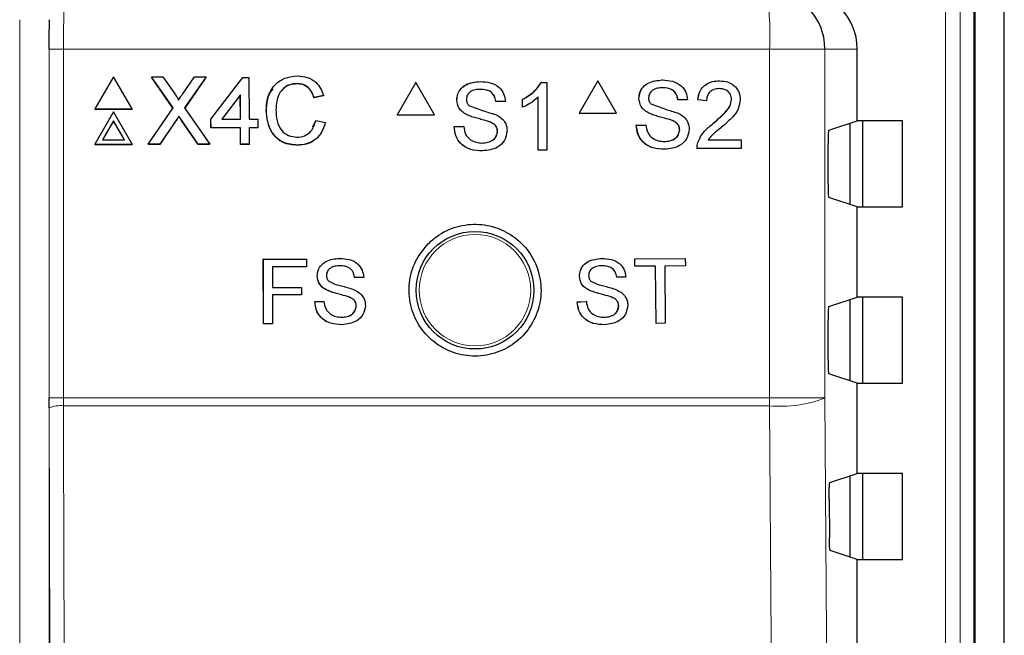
# Paper-space layout 'Blatt3' of a CAD drawing. Header units: millimetres. Extents: x 5 to 418, y 2 to 292.
# Tile 27 of 39: x 158 to 175, y 217 to 228. Entities that reach past the tile are written whole.
import ezdxf

# ---------------------------------------------------------------- set-up
doc = ezdxf.new("R2010")
doc.units = ezdxf.units.MM

psp = doc.layouts.new('Blatt3')

# ---------------------------------------------------------------- linework, layer by layer
at = {"color": 7, "linetype": 'Continuous', "lineweight": 25}
for p, q in [((174.8766, 130.8934), (174.8766, 237.9468)), ((174.3766, 121.6968), (174.3766, 229.1968)), ((174.3635, 121.6836), (174.3635, 229.1719)), ((172.3766, 225.9544), (172.3766, 227.1718)), ((159.7282, 226.7015), (159.4125, 226.1533)), ((160.0472, 226.1533), (159.7282, 226.7015)), ((160.3761, 226.7015), (160.3743, 226.6976)), ((160.7435, 226.172), (160.3761, 226.7015)), ((160.3761, 226.7015), (160.5713, 226.7015)), ((160.7412, 226.1686), (160.3862, 226.6802)), ((160.5713, 226.7015), (160.7727, 226.4113)), ((160.9073, 226.411), (161.1063, 226.7015)), ((161.3043, 226.7015), (160.9401, 226.1702)), ((161.1063, 226.7015), (161.3043, 226.7015)), ((161.3043, 226.7015), (161.3025, 226.6977)), ((161.3879, 225.9814), (161.9309, 226.6868)), ((161.9309, 226.6868), (162.0341, 226.6868)), ((162.0341, 226.6868), (162.0362, 225.9814)), ((161.2864, 226.6742), (160.9405, 226.1695)), ((162.8507, 226.584), (162.8488, 226.58)), ((164.8682, 226.6054), (164.551, 226.0554)), ((164.8682, 226.6054), (164.8659, 226.6054)), ((165.1854, 226.0554), (164.8682, 226.6054)), ((165.9667, 226.6202), (165.9644, 226.6202)), ((167.0047, 226.6054), (167.0024, 226.6054)), ((167.0047, 226.6054), (167.0995, 226.6054)), ((167.0995, 226.6054), (167.0972, 226.6054)), ((167.0995, 226.6054), (167.0995, 225.4554)), ((167.9656, 226.6319), (167.6485, 226.0819)), ((167.9656, 226.6319), (167.963, 226.6319)), ((168.2827, 226.0819), (167.9656, 226.6319)), ((169.0637, 226.6467), (169.0611, 226.6467)), ((170.0342, 226.6319), (170.0316, 226.6319)), ((161.8876, 226.3943), (161.5698, 225.9814)), ((161.8857, 226.3903), (161.571, 225.9814)), ((161.8876, 226.3943), (161.8857, 226.3903)), ((161.887, 225.9814), (161.8857, 226.3903)), ((161.8889, 225.9814), (161.8876, 226.3943)), ((163.3002, 226.379), (163.1382, 226.3444)), ((163.1401, 226.3484), (163.1382, 226.3444)), ((163.302, 226.383), (163.1401, 226.3484)), ((163.302, 226.383), (163.3002, 226.379)), ((166.9522, 225.4554), (166.9522, 226.3516)), ((165.5679, 226.3053), (165.5656, 226.3053)), ((166.2306, 226.2811), (166.2283, 226.2811)), ((166.3926, 226.2811), (166.2306, 226.2811)), ((166.6871, 226.3179), (166.6848, 226.3179)), ((166.6872, 226.182), (166.6848, 226.182)), ((166.6872, 226.182), (166.6871, 226.3179)), ((168.665, 226.3318), (168.6625, 226.3318)), ((169.3276, 226.3076), (169.325, 226.3076)), ((169.4895, 226.3076), (169.3276, 226.3076)), ((169.6662, 226.3076), (169.6636, 226.3076)), ((169.8134, 226.2928), (169.6662, 226.3076)), ((169.8134, 226.2928), (169.8108, 226.2928)), ((170.2404, 226.3131), (170.2377, 226.3131)), ((159.4125, 226.1533), (159.4106, 226.1493)), ((159.4106, 226.1493), (160.0453, 226.1493)), ((159.4125, 226.1533), (160.0472, 226.1533)), ((159.73, 226.1034), (159.4143, 225.5552)), ((160.0489, 225.5552), (159.73, 226.1034)), ((160.0472, 226.1533), (160.0453, 226.1493)), ((160.3206, 225.5552), (160.7435, 226.172)), ((160.8429, 226.0285), (160.841, 226.0245)), ((160.9401, 226.1702), (161.3666, 225.5552)), ((162.3304, 226.1369), (162.3285, 226.1329)), ((164.551, 226.0554), (164.5487, 226.0554)), ((164.551, 226.0554), (165.1854, 226.0554)), ((165.7375, 226.0567), (165.7352, 226.0567)), ((167.6485, 226.0819), (167.6459, 226.0819)), ((167.6485, 226.0819), (168.2827, 226.0819)), ((168.8346, 226.0832), (168.832, 226.0832)), ((159.7304, 225.9539), (159.5439, 225.63)), ((159.7286, 225.9499), (159.5443, 225.63)), ((159.7304, 225.9539), (159.7286, 225.9499)), ((159.9147, 225.63), (159.7286, 225.9499)), ((159.9189, 225.63), (159.7304, 225.9539)), ((160.7872, 225.9457), (160.5165, 225.5512)), ((160.789, 225.9497), (160.5183, 225.5552)), ((161.1693, 225.5512), (160.8884, 225.9563)), ((161.1712, 225.5552), (160.8903, 225.9603)), ((161.3879, 225.9814), (161.3861, 225.9774)), ((161.3865, 225.8304), (161.3861, 225.9774)), ((161.3884, 225.8344), (161.3879, 225.9814)), ((161.5698, 225.9814), (161.8889, 225.9814)), ((162.0362, 225.9814), (162.1835, 225.9814)), ((162.1835, 225.9814), (162.184, 225.8344)), ((163.1206, 225.8509), (163.1688, 225.9558)), ((163.1707, 225.9598), (163.1688, 225.9558)), ((163.1707, 225.9598), (163.3329, 225.9221)), ((165.5237, 225.8535), (165.5214, 225.8535)), ((165.5237, 225.8535), (165.6857, 225.8535)), ((165.6857, 225.8535), (165.6834, 225.8535)), ((166.1376, 225.9293), (166.1354, 225.9293)), ((168.6209, 225.88), (168.6183, 225.88)), ((168.6209, 225.88), (168.7828, 225.88)), ((169.2346, 225.9558), (169.2321, 225.9558)), ((169.9316, 225.912), (169.929, 225.912)), ((171.8916, 225.7928), (172.3766, 225.9544)), ((172.2516, 225.9128), (172.2516, 224.5309)), ((173.1481, 225.9544), (172.3766, 225.9544)), ((172.4699, 224.4893), (172.4699, 225.9544)), ((173.1481, 224.4893), (173.1481, 225.9544)), ((161.3884, 225.8344), (161.3865, 225.8304)), ((161.8874, 225.8304), (161.3865, 225.8304)), ((161.8893, 225.8344), (161.3884, 225.8344)), ((161.8893, 225.8344), (161.8874, 225.8304)), ((161.8883, 225.5512), (161.8874, 225.8304)), ((161.8901, 225.5552), (161.8893, 225.8344)), ((162.184, 225.8344), (162.0366, 225.8344)), ((162.0366, 225.8344), (162.0375, 225.5552)), ((162.1821, 225.8304), (162.0366, 225.8304)), ((162.184, 225.8344), (162.1821, 225.8304)), ((166.2601, 225.774), (166.2578, 225.774)), ((169.357, 225.8005), (169.3544, 225.8005)), ((159.4143, 225.5552), (159.4124, 225.5512)), ((159.4124, 225.5512), (160.0471, 225.5512)), ((159.4143, 225.5552), (160.0489, 225.5552)), ((159.5439, 225.63), (159.9189, 225.63)), ((160.0489, 225.5552), (160.0471, 225.5512)), ((160.3206, 225.5552), (160.3187, 225.5512)), ((160.5165, 225.5512), (160.3187, 225.5512)), ((160.5183, 225.5552), (160.3206, 225.5552)), ((160.5183, 225.5552), (160.5165, 225.5512)), ((161.1712, 225.5552), (161.1693, 225.5512)), ((161.3648, 225.5512), (161.1693, 225.5512)), ((161.3666, 225.5552), (161.1712, 225.5552)), ((161.3666, 225.5552), (161.3648, 225.5512)), ((161.8901, 225.5552), (161.8883, 225.5512)), ((162.0356, 225.5512), (161.8883, 225.5512)), ((162.0375, 225.5552), (161.8901, 225.5552)), ((162.0375, 225.5552), (162.0356, 225.5512)), ((162.8649, 225.5405), (162.863, 225.5365)), ((169.6669, 225.5842), (169.6643, 225.5842)), ((169.8405, 225.6294), (170.4023, 225.6294)), ((170.4023, 225.6294), (170.4023, 225.4819)), ((171.8787, 225.5429), (171.8787, 224.9008)), ((166.0049, 225.4407), (166.0026, 225.4407)), ((166.9522, 225.4554), (166.9499, 225.4554)), ((167.0995, 225.4554), (166.9522, 225.4554)), ((169.1019, 225.4672), (169.0993, 225.4672)), ((169.6515, 225.4819), (169.6489, 225.4819)), ((170.4023, 225.4819), (169.6515, 225.4819)), ((172.3766, 224.4893), (171.8916, 224.6508)), ((172.3766, 222.9544), (172.3766, 224.4893)), ((172.3766, 224.4893), (173.1481, 224.4893)), ((162.2778, 223.5971), (163.0105, 223.5984)), ((162.2789, 223.5971), (162.2778, 223.5971)), ((162.2797, 222.4971), (162.2778, 223.5971)), ((162.2789, 223.5971), (163.0116, 223.5984)), ((162.2808, 222.4971), (162.2789, 223.5971)), ((163.0116, 223.5984), (163.0105, 223.5984)), ((163.0116, 223.5984), (163.0118, 223.4715)), ((163.5762, 223.6135), (163.5752, 223.6135)), ((168.0315, 223.6131), (168.0302, 223.6131)), ((168.5938, 223.6046), (168.5925, 223.6046)), ((168.5938, 223.6046), (169.4528, 223.6131)), ((168.5951, 223.4776), (168.5938, 223.6046)), ((169.4528, 223.6131), (169.4515, 223.6131)), ((169.4528, 223.6131), (169.4541, 223.4862)), ((163.0118, 223.4715), (162.4341, 223.4704)), ((162.4341, 223.4704), (162.4347, 223.1179)), ((168.5951, 223.4776), (168.5938, 223.4777)), ((168.9471, 223.4811), (168.5951, 223.4776)), ((168.9567, 222.5081), (168.9471, 223.4811)), ((169.4541, 223.4862), (169.102, 223.4827)), ((169.102, 223.4827), (169.1116, 222.5096)), ((163.1952, 223.3116), (163.1942, 223.3116)), ((163.8293, 223.2896), (163.8283, 223.2896)), ((163.9843, 223.2898), (163.8293, 223.2896)), ((167.6531, 223.3081), (167.6518, 223.3081)), ((168.2871, 223.2912), (168.2858, 223.2913)), ((168.442, 223.2928), (168.2871, 223.2912)), ((162.4347, 223.1179), (162.9278, 223.1187)), ((162.4347, 223.1179), (162.7347, 223.1184)), ((162.9278, 223.1187), (162.9268, 223.1188)), ((162.9278, 223.1187), (162.9281, 222.9918)), ((163.3579, 223.0741), (163.3569, 223.0741)), ((167.8176, 223.0719), (167.8163, 223.072)), ((162.9281, 222.9918), (162.4349, 222.9909)), ((162.4349, 222.9909), (162.4358, 222.4974)), ((163.1537, 222.8794), (163.1527, 222.8794)), ((163.1537, 222.8794), (163.3087, 222.8797)), ((163.3087, 222.8797), (163.3077, 222.8797)), ((163.741, 222.9529), (163.7399, 222.953)), ((167.6138, 222.8756), (167.679, 222.8762)), ((167.6152, 222.8756), (167.6138, 222.8756)), ((167.6152, 222.8756), (167.7701, 222.8771)), ((167.7701, 222.8771), (167.7687, 222.8771)), ((168.2015, 222.9539), (168.2002, 222.9539)), ((171.8916, 222.7929), (172.3766, 222.9544)), ((172.2516, 222.9128), (172.2516, 221.5309)), ((173.1481, 222.9544), (172.3766, 222.9544)), ((172.4699, 221.4893), (172.4699, 222.9544)), ((173.1481, 221.4893), (173.1481, 222.9544)), ((163.8583, 222.8046), (163.8573, 222.8046)), ((168.32, 222.8065), (168.3187, 222.8066)), ((162.2808, 222.4971), (162.2797, 222.4971)), ((162.4358, 222.4974), (162.2808, 222.4971)), ((168.9567, 222.5081), (168.9555, 222.5081)), ((169.1116, 222.5096), (168.9567, 222.5081)), ((171.8787, 222.5429), (171.8787, 221.9008)), ((172.3766, 221.4893), (171.8916, 221.6508)), ((172.3766, 219.9544), (172.3766, 221.4893)), ((172.3766, 221.4893), (173.1481, 221.4893)), ((158.6386, 221.0727), (158.6384, 221.2385)), ((171.9107, 219.7992), (172.3766, 219.9544)), ((172.2516, 219.9128), (172.2516, 218.5309)), ((173.1481, 219.9544), (172.3766, 219.9544)), ((172.4699, 218.4893), (172.4699, 219.9544)), ((173.1481, 218.4893), (173.1481, 219.9544)), ((171.8979, 219.5161), (171.9025, 218.8598)), ((172.3766, 218.4893), (171.9153, 218.6429)), ((172.3766, 216.9544), (172.3766, 218.4893)), ((172.3766, 218.4893), (173.1481, 218.4893))]:
    psp.add_line(p, q, dxfattribs=at)
at = {"color": 7, "linetype": 'Continuous', "lineweight": 18}
for p, q in [((174.3832, 236.3796), (174.3832, 126.2066)), ((173.8773, 121.9201), (173.8773, 229.1719)), ((174.127, 229.1719), (174.127, 121.9201)), ((158.1352, 185.8377), (158.1352, 227.6718)), ((158.6352, 227.6718), (158.6352, 185.8377)), ((158.6384, 221.2385), (158.6384, 227.1718)), ((158.6384, 227.1718), (158.8801, 227.1718)), ((158.8801, 227.1718), (158.8801, 221.2385)), ((170.8852, 227.1718), (158.8801, 227.1718)), ((170.8852, 221.2385), (170.8852, 227.1718)), ((171.8268, 227.1718), (170.8852, 227.1718)), ((171.8268, 227.1718), (171.8268, 221.2385)), ((172.3766, 227.1718), (171.8268, 227.1718)), ((160.789, 225.9497), (160.7872, 225.9457)), ((160.8903, 225.9603), (160.8884, 225.9563)), ((158.6384, 221.2385), (158.8801, 221.2385)), ((158.8801, 221.2385), (158.8804, 221.1058)), ((158.8801, 221.2385), (170.8852, 221.2385)), ((171.8268, 221.2385), (170.8852, 221.2385)), ((158.6482, 216.9758), (158.6386, 221.0727)), ((170.8847, 221.1058), (158.8804, 221.1058))]:
    psp.add_line(p, q, dxfattribs=at)
at = {"color": 7, "linetype": 'Continuous', "lineweight": 18, "flags": 128}
for points in [[(171.8268, 221.2385), (171.9515, 203.5414), (172.0761, 185.8569)], [(158.8804, 221.1058), (158.8815, 220.6103), (158.8862, 218.628), (158.89, 216.9803)], [(171.135, 185.7243), (171.121, 187.7064), (171.0649, 195.6349), (170.8847, 221.1058)]]:
    psp.add_lwpolyline(points, dxfattribs=at)
at = {"color": 7, "linetype": 'Continuous', "lineweight": 25}
psp.add_circle((165.8766, 223.0718), 1, dxfattribs=at)
at = {"color": 7, "linetype": 'Continuous', "lineweight": 18}
psp.add_circle((165.8766, 223.0718), 0.9474, dxfattribs=at)
at = {"color": 7, "linetype": 'Continuous', "lineweight": 25}
psp.add_arc((170.8275, 227.1725), 0.9993, 359.96156, 89.95973, dxfattribs=at)
at = {"color": 7, "linetype": 'Continuous', "lineweight": 18}
for centre, radius, start, end in [((166.4575, 227.421), 4.4346, 356.77885, 9.74757), ((153.6061, 221.2377), 17.279, 359.56285, 0.00261), ((171.0743, 223.1711), 2.074, 264.75284, 291.27274), ((158.825, 220.6112), 0.4977, 83.61621, 112.00007)]:
    psp.add_arc(centre, radius, start, end, dxfattribs=at)
at = {"color": 7, "linetype": 'Continuous', "lineweight": 25}
for centre, major_axis, ratio, start_param, end_param in [((171.3752, 227.1718), (-1.0014, 0), 0.9986295, 3.1415927, 4.712389), ((171.8918, 225.5429), (0, 0.25), 0.0524078, 0.0174533, 1.5707963), ((171.8918, 224.9008), (0, 0.25), 0.0524078, 1.5707963, 3.1241394), ((171.8918, 222.5429), (0, 0.25), 0.0524078, 0.0174533, 1.5707963), ((171.8918, 221.9008), (0, 0.25), 0.0524078, 1.5707963, 3.1241394)]:
    psp.add_ellipse(centre, major_axis=major_axis, ratio=ratio, start_param=start_param, end_param=end_param, dxfattribs=at)
at = {"color": 7, "linetype": 'Continuous', "lineweight": 18}
psp.add_open_spline([(158.9102, 228.1719), (158.908, 228.1669), (158.9024, 228.1546), (158.8939, 228.0344), (158.8863, 227.8083), (158.8811, 227.5088), (158.8804, 227.2842), (158.8801, 227.1718)], degree=3, knots=[0, 0, 0, 0, 0.1421485, 0.3569374, 0.5714158, 0.7857219, 1, 1, 1, 1], dxfattribs=at)
at = {"color": 7, "linetype": 'Continuous', "lineweight": 25}
for points, knots in [([(158.6384, 227.1718), (158.6386, 227.3128), (158.6389, 227.485), (158.64, 227.6431), (158.6402, 227.6718)], [0, 0, 0, 0, 0.8183168, 1, 1, 1, 1]), ([(162.3304, 226.1369), (162.3363, 226.2196), (162.3482, 226.3845), (162.4756, 226.5872), (162.6633, 226.6982), (162.7932, 226.7102), (162.8581, 226.7162)], [0, 0, 0, 0, 0.2804889, 0.5595674, 0.7796144, 1, 1, 1, 1]), ([(162.8581, 226.7162), (162.9144, 226.7121), (163.0269, 226.7039), (163.1652, 226.6208), (163.2578, 226.5078), (163.2873, 226.4247), (163.302, 226.383)], [0, 0, 0, 0, 0.2800788, 0.559445, 0.7795377, 1, 1, 1, 1]), ([(162.8507, 226.584), (162.8101, 226.5812), (162.729, 226.5756), (162.6207, 226.5141), (162.5096, 226.3732), (162.4995, 226.2347), (162.4924, 226.1375)], [0, 0, 0, 0, 0.1872187, 0.3739075, 0.5607262, 1, 1, 1, 1]), ([(162.8488, 226.58), (162.8086, 226.5769), (162.7283, 226.5707), (162.6358, 226.5246), (162.6021, 226.478), (162.592, 226.464)], [0, 0, 0, 0, 0.412626, 0.8240423, 1, 1, 1, 1]), ([(163.1382, 226.3444), (163.1254, 226.38), (163.0999, 226.4512), (163.0284, 226.5328), (162.9381, 226.5747), (162.8786, 226.5782), (162.8488, 226.58)], [0, 0, 0, 0, 0.2805515, 0.5597276, 0.7796478, 1, 1, 1, 1]), ([(163.1401, 226.3484), (163.1273, 226.384), (163.1018, 226.4552), (163.0303, 226.5368), (162.94, 226.5787), (162.8805, 226.5822), (162.8507, 226.584)], [0, 0, 0, 0, 0.2805451, 0.5597421, 0.7796574, 1, 1, 1, 1]), ([(165.5655, 226.3053), (165.5694, 226.3407), (165.5771, 226.4115), (165.6343, 226.5045), (165.7588, 226.6004), (165.8796, 226.612), (165.9643, 226.6202)], [0, 0, 0, 0, 0.1870129, 0.3741233, 0.5611397, 1, 1, 1, 1]), ([(165.5679, 226.3053), (165.5717, 226.3407), (165.5794, 226.4115), (165.6367, 226.5045), (165.7611, 226.6004), (165.8819, 226.612), (165.9667, 226.6202)], [0, 0, 0, 0, 0.1870125, 0.3741224, 0.5611409, 1, 1, 1, 1]), ([(165.9667, 226.6202), (166.0236, 226.6166), (166.1372, 226.6094), (166.2842, 226.5371), (166.3741, 226.415), (166.3864, 226.3257), (166.3926, 226.2811)], [0, 0, 0, 0, 0.2807888, 0.5601401, 0.7798656, 1, 1, 1, 1]), ([(166.6848, 226.3179), (166.7565, 226.3585), (166.8844, 226.4308), (166.9663, 226.5521), (167.0024, 226.6054)], [0, 0, 0, 0, 0.56042534, 1, 1, 1, 1]), ([(166.6871, 226.3179), (166.7588, 226.3585), (166.8867, 226.4308), (166.9687, 226.5521), (167.0047, 226.6054)], [0, 0, 0, 0, 0.5604236, 1, 1, 1, 1]), ([(168.6624, 226.3318), (168.6662, 226.3672), (168.6739, 226.4381), (168.7312, 226.531), (168.8555, 226.6269), (168.9763, 226.6385), (169.061, 226.6467)], [0, 0, 0, 0, 0.1870372, 0.3741239, 0.5611391, 1, 1, 1, 1]), ([(168.665, 226.3318), (168.6689, 226.3672), (168.6766, 226.4381), (168.7338, 226.531), (168.8582, 226.6269), (168.979, 226.6385), (169.0637, 226.6467)], [0, 0, 0, 0, 0.1870368, 0.3741214, 0.5611368, 1, 1, 1, 1]), ([(169.0701, 226.514), (169.0389, 226.5129), (168.9766, 226.5106), (168.8936, 226.4784), (168.8371, 226.4162), (168.8304, 226.367), (168.827, 226.3424)], [0, 0, 0, 0, 0.28129067, 0.56081407, 0.78068556, 1, 1, 1, 1]), ([(169.0637, 226.6467), (169.1206, 226.6431), (169.2342, 226.6359), (169.3811, 226.5637), (169.471, 226.4415), (169.4833, 226.3522), (169.4895, 226.3076)], [0, 0, 0, 0, 0.280799, 0.5601555, 0.7798848, 1, 1, 1, 1]), ([(169.3249, 226.3076), (169.3187, 226.3419), (169.3064, 226.4105), (169.2138, 226.5045), (169.123, 226.5104), (169.0675, 226.514)], [0, 0, 0, 0, 0.2810809, 0.5602897, 1, 1, 1, 1]), ([(169.3276, 226.3076), (169.3214, 226.3419), (169.3091, 226.4105), (169.2165, 226.5045), (169.1257, 226.5104), (169.0701, 226.514)], [0, 0, 0, 0, 0.281083, 0.5602897, 1, 1, 1, 1]), ([(169.6635, 226.3076), (169.672, 226.3586), (169.689, 226.4604), (169.7876, 226.5732), (169.9109, 226.6253), (169.9913, 226.6297), (170.0316, 226.6319)], [0, 0, 0, 0, 0.2802207, 0.5588967, 0.7791286, 1, 1, 1, 1]), ([(169.6662, 226.3076), (169.6747, 226.3586), (169.6916, 226.4604), (169.7903, 226.5732), (169.9135, 226.6253), (169.994, 226.6297), (170.0342, 226.6319)], [0, 0, 0, 0, 0.28022212, 0.55889634, 0.77913169, 1, 1, 1, 1]), ([(170.0342, 226.6319), (170.0844, 226.6285), (170.1843, 226.6215), (170.304, 226.5419), (170.377, 226.4325), (170.384, 226.3538), (170.3876, 226.3145)], [0, 0, 0, 0, 0.2804872, 0.5596595, 0.7797662, 1, 1, 1, 1]), ([(160.7727, 226.4113), (160.7856, 226.3918), (160.8037, 226.3646), (160.8259, 226.3288), (160.8304, 226.3109), (160.8326, 226.302)], [0, 0, 0, 0, 0.5612864, 0.7816905, 1, 1, 1, 1]), ([(160.8326, 226.302), (160.8466, 226.3223), (160.8714, 226.3587), (160.8964, 226.395), (160.9073, 226.411)], [0, 0, 0, 0, 0.5599857, 1, 1, 1, 1]), ([(162.3285, 226.1329), (162.3311, 226.2177), (162.3352, 226.3521), (162.4146, 226.4579), (162.4439, 226.4969)], [0, 0, 0, 0, 0.6315734, 1, 1, 1, 1]), ([(165.9731, 226.4875), (165.9418, 226.4863), (165.8795, 226.4841), (165.7965, 226.4519), (165.74, 226.3897), (165.7332, 226.3404), (165.7299, 226.3159)], [0, 0, 0, 0, 0.2812935, 0.5608336, 0.7806779, 1, 1, 1, 1]), ([(166.2283, 226.2811), (166.2221, 226.3154), (166.2098, 226.3839), (166.1171, 226.478), (166.0263, 226.4839), (165.9708, 226.4875)], [0, 0, 0, 0, 0.2811164, 0.5602917, 1, 1, 1, 1]), ([(166.2306, 226.2811), (166.2244, 226.3154), (166.2121, 226.3839), (166.1195, 226.478), (166.0286, 226.4839), (165.9731, 226.4875)], [0, 0, 0, 0, 0.2811189, 0.5602953, 1, 1, 1, 1]), ([(166.9522, 226.3516), (166.9067, 226.3136), (166.8254, 226.2458), (166.7294, 226.2015), (166.6872, 226.182)], [0, 0, 0, 0, 0.5596849, 1, 1, 1, 1]), ([(170.031, 226.4992), (169.9993, 226.4969), (169.9359, 226.4922), (169.8596, 226.4405), (169.8188, 226.3676), (169.8152, 226.3178), (169.8134, 226.2928)], [0, 0, 0, 0, 0.2804003, 0.5594782, 0.7793494, 1, 1, 1, 1]), ([(170.2404, 226.3131), (170.2365, 226.3425), (170.2287, 226.4014), (170.1691, 226.4629), (170.1002, 226.4951), (170.0541, 226.4979), (170.031, 226.4992)], [0, 0, 0, 0, 0.279094, 0.5586169, 0.7790399, 1, 1, 1, 1]), ([(165.7375, 226.0567), (165.7117, 226.0713), (165.6601, 226.1006), (165.5862, 226.1814), (165.5748, 226.2584), (165.5679, 226.3053)], [0, 0, 0, 0, 0.2814334, 0.5622401, 1, 1, 1, 1]), ([(165.7299, 226.3159), (165.7318, 226.2944), (165.7354, 226.2561), (165.7602, 226.227), (165.7711, 226.2143)], [0, 0, 0, 0, 0.55964608, 1, 1, 1, 1]), ([(165.7711, 226.2143), (165.8542, 226.1826), (166.003, 226.126), (166.1554, 226.0801), (166.2228, 226.0599)], [0, 0, 0, 0, 0.5583848, 1, 1, 1, 1]), ([(168.8346, 226.0832), (168.8088, 226.0979), (168.7572, 226.1271), (168.6834, 226.2079), (168.672, 226.2849), (168.665, 226.3318)], [0, 0, 0, 0, 0.2814367, 0.562282, 1, 1, 1, 1]), ([(168.827, 226.3424), (168.829, 226.3209), (168.8325, 226.2826), (168.8573, 226.2536), (168.8682, 226.2408)], [0, 0, 0, 0, 0.5595268, 1, 1, 1, 1]), ([(168.8682, 226.2408), (168.9512, 226.2091), (169.1, 226.1525), (169.2524, 226.1067), (169.3197, 226.0864)], [0, 0, 0, 0, 0.55837202, 1, 1, 1, 1]), ([(169.929, 225.912), (170.0024, 225.9749), (170.1046, 226.0624), (170.2174, 226.1992), (170.231, 226.2752), (170.2377, 226.3131)], [0, 0, 0, 0, 0.5613169, 0.781376, 1, 1, 1, 1]), ([(169.9316, 225.912), (170.005, 225.9749), (170.1072, 226.0624), (170.2201, 226.1992), (170.2336, 226.2752), (170.2404, 226.3131)], [0, 0, 0, 0, 0.561319, 0.7813753, 1, 1, 1, 1]), ([(170.3876, 226.3145), (170.3798, 226.2596), (170.3642, 226.1495), (170.2408, 225.9903), (170.1342, 225.8987), (170.069, 225.8427)], [0, 0, 0, 0, 0.2787547, 0.5588396, 1, 1, 1, 1]), ([(160.841, 226.0245), (160.8309, 226.0098), (160.8128, 225.9837), (160.795, 225.9573), (160.7872, 225.9457)], [0, 0, 0, 0, 0.56002214, 1, 1, 1, 1]), ([(160.8429, 226.0285), (160.8328, 226.0138), (160.8147, 225.9877), (160.7969, 225.9613), (160.789, 225.9497)], [0, 0, 0, 0, 0.55995505, 1, 1, 1, 1]), ([(160.8884, 225.9563), (160.8795, 225.969), (160.8637, 225.9917), (160.8479, 226.0145), (160.841, 226.0245)], [0, 0, 0, 0, 0.5600269, 1, 1, 1, 1]), ([(160.8903, 225.9603), (160.8814, 225.973), (160.8655, 225.9957), (160.8498, 226.0184), (160.8429, 226.0285)], [0, 0, 0, 0, 0.5600141, 1, 1, 1, 1]), ([(162.863, 225.5365), (162.7769, 225.5428), (162.6052, 225.5554), (162.4231, 225.7295), (162.3433, 225.9338), (162.3334, 226.0665), (162.3285, 226.1329)], [0, 0, 0, 0, 0.2799557, 0.5580826, 0.7789107, 1, 1, 1, 1]), ([(162.8649, 225.5405), (162.7787, 225.5468), (162.607, 225.5594), (162.425, 225.7335), (162.3451, 225.9377), (162.3353, 226.0705), (162.3304, 226.1369)], [0, 0, 0, 0, 0.27995504, 0.55809391, 0.77890805, 1, 1, 1, 1]), ([(162.4924, 226.1375), (162.4958, 226.076), (162.5026, 225.9532), (162.5701, 225.7885), (162.7037, 225.6897), (162.8007, 225.6784), (162.8493, 225.6728)], [0, 0, 0, 0, 0.2812501, 0.5607154, 0.7801328, 1, 1, 1, 1]), ([(166.1376, 225.9293), (166.0923, 225.9439), (166.0175, 225.9679), (165.9116, 225.9946), (165.8225, 226.0202), (165.7658, 226.0445), (165.7375, 226.0567)], [0, 0, 0, 0, 0.3399389, 0.5600244, 0.780073, 1, 1, 1, 1]), ([(166.2228, 226.0599), (166.2532, 226.0445), (166.3139, 226.0137), (166.3798, 225.943), (166.4166, 225.8621), (166.4202, 225.8086), (166.4221, 225.7819)], [0, 0, 0, 0, 0.280367, 0.5599024, 0.7798378, 1, 1, 1, 1]), ([(169.2346, 225.9558), (169.1893, 225.9704), (169.1146, 225.9944), (169.0086, 226.0211), (168.9196, 226.0467), (168.8629, 226.071), (168.8346, 226.0832)], [0, 0, 0, 0, 0.3399358, 0.5600253, 0.7800848, 1, 1, 1, 1]), ([(169.3197, 226.0864), (169.3501, 226.071), (169.4109, 226.0402), (169.4767, 225.9695), (169.5135, 225.8887), (169.5171, 225.8351), (169.519, 225.8084)], [0, 0, 0, 0, 0.2803681, 0.5599031, 0.7798378, 1, 1, 1, 1]), ([(162.8493, 225.6728), (162.8934, 225.677), (162.9817, 225.6856), (163.1158, 225.7828), (163.1499, 225.8927), (163.1707, 225.9598)], [0, 0, 0, 0, 0.2807058, 0.5608886, 1, 1, 1, 1]), ([(163.331, 225.9182), (163.3122, 225.8595), (163.2745, 225.7423), (163.1535, 225.6143), (163.0082, 225.546), (162.9114, 225.5397), (162.863, 225.5365)], [0, 0, 0, 0, 0.2802596, 0.5595477, 0.7795914, 1, 1, 1, 1]), ([(163.3329, 225.9221), (163.314, 225.8635), (163.2764, 225.7463), (163.1554, 225.6182), (163.01, 225.55), (162.9133, 225.5437), (162.8649, 225.5405)], [0, 0, 0, 0, 0.2802433, 0.5595496, 0.7795891, 1, 1, 1, 1]), ([(166.0025, 225.4407), (165.9355, 225.4441), (165.8021, 225.4509), (165.634, 225.5471), (165.5393, 225.6964), (165.5273, 225.8011), (165.5213, 225.8535)], [0, 0, 0, 0, 0.2808175, 0.5595677, 0.7796277, 1, 1, 1, 1]), ([(166.0049, 225.4407), (165.9379, 225.4441), (165.8044, 225.4509), (165.6364, 225.5471), (165.5417, 225.6964), (165.5297, 225.8011), (165.5237, 225.8535)], [0, 0, 0, 0, 0.2808175, 0.559568, 0.7796277, 1, 1, 1, 1]), ([(165.6857, 225.8535), (165.6922, 225.8096), (165.7052, 225.7223), (165.7904, 225.6267), (165.8946, 225.5806), (165.9633, 225.5758), (165.9977, 225.5734)], [0, 0, 0, 0, 0.2806199, 0.5586774, 0.7791918, 1, 1, 1, 1]), ([(166.2577, 225.774), (166.2559, 225.7939), (166.2521, 225.8335), (166.2101, 225.894), (166.1637, 225.9159), (166.1353, 225.9293)], [0, 0, 0, 0, 0.2800974, 0.5599847, 1, 1, 1, 1]), ([(166.2601, 225.774), (166.2582, 225.7939), (166.2545, 225.8335), (166.2124, 225.894), (166.166, 225.9159), (166.1376, 225.9293)], [0, 0, 0, 0, 0.28009554, 0.55998061, 1, 1, 1, 1]), ([(169.0992, 225.4672), (169.0323, 225.4706), (168.8988, 225.4774), (168.7308, 225.5736), (168.6362, 225.7229), (168.6242, 225.8276), (168.6182, 225.88)], [0, 0, 0, 0, 0.2808161, 0.5595661, 0.7796272, 1, 1, 1, 1]), ([(169.1019, 225.4672), (169.0349, 225.4706), (168.9015, 225.4774), (168.7335, 225.5736), (168.6389, 225.7229), (168.6269, 225.8276), (168.6209, 225.88)], [0, 0, 0, 0, 0.2808153, 0.55956728, 0.77962708, 1, 1, 1, 1]), ([(168.7828, 225.88), (168.7894, 225.8361), (168.8024, 225.7488), (168.8875, 225.6532), (168.9917, 225.6071), (169.0604, 225.6023), (169.0948, 225.5999)], [0, 0, 0, 0, 0.28062104, 0.55867776, 0.77919347, 1, 1, 1, 1]), ([(169.3543, 225.8005), (169.3525, 225.8204), (169.3488, 225.86), (169.3067, 225.9205), (169.2603, 225.9424), (169.232, 225.9558)], [0, 0, 0, 0, 0.2800847, 0.5599626, 1, 1, 1, 1]), ([(169.357, 225.8005), (169.3551, 225.8204), (169.3514, 225.86), (169.3094, 225.9205), (169.263, 225.9424), (169.2346, 225.9558)], [0, 0, 0, 0, 0.280087, 0.559967, 1, 1, 1, 1]), ([(169.6669, 225.5842), (169.6863, 225.6288), (169.7184, 225.7024), (169.7908, 225.7876), (169.8585, 225.8528), (169.9073, 225.8923), (169.9316, 225.912)], [0, 0, 0, 0, 0.3394284, 0.5595321, 0.7797601, 1, 1, 1, 1]), ([(170.069, 225.8427), (170.0416, 225.8201), (169.9965, 225.7828), (169.9342, 225.7303), (169.8824, 225.6844), (169.8545, 225.6477), (169.8405, 225.6294)], [0, 0, 0, 0, 0.34002081, 0.56005768, 0.78007941, 1, 1, 1, 1]), ([(165.9954, 225.5734), (166.0298, 225.5755), (166.0986, 225.5799), (166.1875, 225.6222), (166.246, 225.693), (166.2538, 225.747), (166.2577, 225.774)], [0, 0, 0, 0, 0.2809166, 0.5608029, 0.7804896, 1, 1, 1, 1]), ([(165.9977, 225.5734), (166.0322, 225.5755), (166.101, 225.5799), (166.1898, 225.6222), (166.2484, 225.693), (166.2562, 225.747), (166.2601, 225.774)], [0, 0, 0, 0, 0.2809109, 0.5608019, 0.7804894, 1, 1, 1, 1]), ([(166.4221, 225.7819), (166.4129, 225.7258), (166.3945, 225.6138), (166.2387, 225.4676), (166.0935, 225.4509), (166.0049, 225.4407)], [0, 0, 0, 0, 0.2799364, 0.5600723, 1, 1, 1, 1]), ([(169.0921, 225.5999), (169.1265, 225.6021), (169.1953, 225.6064), (169.2841, 225.6487), (169.3427, 225.7195), (169.3504, 225.7735), (169.3543, 225.8005)], [0, 0, 0, 0, 0.2809099, 0.560801, 0.7804873, 1, 1, 1, 1]), ([(169.0948, 225.5999), (169.1292, 225.6021), (169.198, 225.6064), (169.2868, 225.6487), (169.3453, 225.7195), (169.3531, 225.7735), (169.357, 225.8005)], [0, 0, 0, 0, 0.28091507, 0.56079982, 0.78048922, 1, 1, 1, 1]), ([(169.519, 225.8084), (169.5098, 225.7524), (169.4914, 225.6403), (169.3356, 225.4941), (169.1905, 225.4774), (169.1019, 225.4672)], [0, 0, 0, 0, 0.2799378, 0.5600762, 1, 1, 1, 1]), ([(169.6515, 225.4819), (169.6519, 225.5014), (169.6526, 225.5362), (169.6625, 225.5696), (169.6669, 225.5842)], [0, 0, 0, 0, 0.5599962, 1, 1, 1, 1]), ([(165.0839, 223.8644), (165.0036, 223.7664), (164.843, 223.5706), (164.7425, 223.1966), (164.7635, 222.8151), (164.9115, 222.4609), (165.1678, 222.1759), (165.5042, 221.9915), (165.8829, 221.9288), (166.2612, 221.9951), (166.5963, 222.1831), (166.8502, 222.4714), (166.9941, 222.8273), (167.0121, 223.2105), (166.9024, 223.5779), (166.6774, 223.8883), (166.3624, 224.1069), (165.9921, 224.2093), (165.6101, 224.1822), (165.2971, 224.0526), (165.1432, 223.9167), (165.0839, 223.8644)], [0, 0, 0, 0, 0.05364598, 0.10729411, 0.16091052, 0.21451578, 0.26814254, 0.32181702, 0.3755467, 0.42931663, 0.48309256, 0.53683499, 0.59051738, 0.64414199, 0.69773536, 0.75134507, 0.80500555, 0.85872908, 0.91249761, 0.96627357, 1, 1, 1, 1]), ([(163.1942, 223.3116), (163.1978, 223.3455), (163.205, 223.4133), (163.2597, 223.5023), (163.3786, 223.5943), (163.4941, 223.6056), (163.5752, 223.6135)], [0, 0, 0, 0, 0.187023, 0.374122, 0.5611461, 1, 1, 1, 1]), ([(163.1952, 223.3116), (163.1988, 223.3455), (163.2061, 223.4133), (163.2607, 223.5023), (163.3796, 223.5942), (163.4952, 223.6055), (163.5762, 223.6135)], [0, 0, 0, 0, 0.1870245, 0.3741269, 0.5611334, 1, 1, 1, 1]), ([(163.5762, 223.6135), (163.6307, 223.6102), (163.7394, 223.6035), (163.8801, 223.5346), (163.9664, 223.4179), (163.9783, 223.3326), (163.9843, 223.2898)], [0, 0, 0, 0, 0.2807951, 0.560155, 0.7798707, 1, 1, 1, 1]), ([(167.6518, 223.3081), (167.6552, 223.342), (167.6619, 223.4099), (167.7157, 223.4993), (167.8338, 223.5923), (167.9492, 223.6045), (168.0302, 223.6131)], [0, 0, 0, 0, 0.18703071, 0.37412627, 0.5611439, 1, 1, 1, 1]), ([(167.6531, 223.3081), (167.6565, 223.342), (167.6632, 223.4099), (167.7171, 223.4993), (167.8351, 223.5922), (167.9506, 223.6045), (168.0315, 223.6131)], [0, 0, 0, 0, 0.1870306, 0.3741257, 0.561141, 1, 1, 1, 1]), ([(168.0315, 223.6131), (168.086, 223.6102), (168.1946, 223.6044), (168.3359, 223.5367), (168.423, 223.4207), (168.4357, 223.3354), (168.442, 223.2928)], [0, 0, 0, 0, 0.2808007, 0.5601582, 0.7798778, 1, 1, 1, 1]), ([(163.5826, 223.4866), (163.5527, 223.4854), (163.4931, 223.4832), (163.4137, 223.4522), (163.3597, 223.3926), (163.3534, 223.3455), (163.3502, 223.322)], [0, 0, 0, 0, 0.2812985, 0.5608501, 0.7807139, 1, 1, 1, 1]), ([(163.8283, 223.2896), (163.8223, 223.3225), (163.8104, 223.388), (163.7216, 223.4777), (163.6347, 223.4832), (163.5816, 223.4866)], [0, 0, 0, 0, 0.2811017, 0.5602897, 1, 1, 1, 1]), ([(163.8293, 223.2896), (163.8234, 223.3224), (163.8115, 223.3879), (163.7227, 223.4777), (163.6358, 223.4832), (163.5826, 223.4866)], [0, 0, 0, 0, 0.2810651, 0.560284, 1, 1, 1, 1]), ([(168.0389, 223.4862), (168.009, 223.4848), (167.9494, 223.4821), (167.8704, 223.4505), (167.8169, 223.3905), (167.8109, 223.3433), (167.8079, 223.3197)], [0, 0, 0, 0, 0.2812873, 0.5607957, 0.7806636, 1, 1, 1, 1]), ([(168.2858, 223.2913), (168.2795, 223.3241), (168.2671, 223.3895), (168.1776, 223.4785), (168.0907, 223.4833), (168.0376, 223.4862)], [0, 0, 0, 0, 0.2810713, 0.5602798, 1, 1, 1, 1]), ([(168.2871, 223.2912), (168.2808, 223.324), (168.2684, 223.3895), (168.1789, 223.4785), (168.0921, 223.4833), (168.0389, 223.4862)], [0, 0, 0, 0, 0.2811035, 0.5603033, 1, 1, 1, 1]), ([(163.3568, 223.0741), (163.3321, 223.0881), (163.2828, 223.116), (163.2119, 223.1932), (163.2009, 223.2668), (163.1942, 223.3116)], [0, 0, 0, 0, 0.2814309, 0.5622743, 1, 1, 1, 1]), ([(163.3579, 223.0741), (163.3332, 223.0881), (163.2838, 223.116), (163.213, 223.1931), (163.2019, 223.2667), (163.1952, 223.3116)], [0, 0, 0, 0, 0.2814488, 0.562285, 1, 1, 1, 1]), ([(163.3502, 223.322), (163.3521, 223.3015), (163.3556, 223.2649), (163.3793, 223.2371), (163.3898, 223.2249)], [0, 0, 0, 0, 0.5595981, 1, 1, 1, 1]), ([(163.3898, 223.2249), (163.4362, 223.2017), (163.513, 223.1635), (163.6297, 223.1385), (163.7275, 223.1131), (163.7906, 223.0897), (163.8222, 223.078)], [0, 0, 0, 0, 0.3384118, 0.5589747, 0.7795357, 1, 1, 1, 1]), ([(167.8163, 223.072), (167.7915, 223.0857), (167.742, 223.1133), (167.6705, 223.1898), (167.6589, 223.2633), (167.6518, 223.3081)], [0, 0, 0, 0, 0.2814678, 0.5623024, 1, 1, 1, 1]), ([(167.8176, 223.0719), (167.7928, 223.0857), (167.7433, 223.1132), (167.6718, 223.1898), (167.6602, 223.2633), (167.6531, 223.3081)], [0, 0, 0, 0, 0.2814313, 0.5622648, 1, 1, 1, 1]), ([(167.8079, 223.3197), (167.81, 223.2993), (167.8138, 223.2627), (167.8377, 223.2351), (167.8483, 223.223)], [0, 0, 0, 0, 0.5596421, 1, 1, 1, 1]), ([(167.8483, 223.223), (167.8949, 223.2002), (167.9719, 223.1626), (168.0888, 223.1385), (168.1867, 223.1139), (168.25, 223.0911), (168.2817, 223.0796)], [0, 0, 0, 0, 0.33840871, 0.55898027, 0.77953815, 1, 1, 1, 1]), ([(163.7399, 222.953), (163.6965, 222.9668), (163.6249, 222.9897), (163.5235, 223.0151), (163.4383, 223.0394), (163.384, 223.0625), (163.3568, 223.0741)], [0, 0, 0, 0, 0.3399329, 0.5600171, 0.7800731, 1, 1, 1, 1]), ([(163.741, 222.9529), (163.6975, 222.9668), (163.626, 222.9897), (163.5246, 223.015), (163.4393, 223.0393), (163.385, 223.0625), (163.3579, 223.0741)], [0, 0, 0, 0, 0.3399452, 0.56003, 0.7800857, 1, 1, 1, 1]), ([(163.8222, 223.078), (163.8513, 223.0633), (163.9095, 223.0339), (163.9726, 222.9665), (164.008, 222.8892), (164.0115, 222.838), (164.0133, 222.8124)], [0, 0, 0, 0, 0.2803804, 0.5599119, 0.7798587, 1, 1, 1, 1]), ([(168.2002, 222.9539), (168.1567, 222.9674), (168.085, 222.9897), (167.9834, 223.0142), (167.898, 223.0379), (167.8436, 223.0606), (167.8163, 223.072)], [0, 0, 0, 0, 0.3399446, 0.5600255, 0.7800894, 1, 1, 1, 1]), ([(168.2015, 222.9539), (168.158, 222.9674), (168.0863, 222.9897), (167.9847, 223.0142), (167.8993, 223.0379), (167.8449, 223.0606), (167.8176, 223.0719)], [0, 0, 0, 0, 0.33993209, 0.56002702, 0.78008488, 1, 1, 1, 1]), ([(168.2817, 223.0796), (168.3109, 223.0652), (168.3693, 223.0363), (168.4329, 222.9693), (168.4689, 222.8923), (168.4728, 222.8412), (168.4748, 222.8156)], [0, 0, 0, 0, 0.28036507, 0.55990543, 0.77985605, 1, 1, 1, 1]), ([(163.6137, 222.4854), (163.5496, 222.4885), (163.4219, 222.4948), (163.261, 222.5866), (163.1701, 222.7292), (163.1585, 222.8293), (163.1527, 222.8794)], [0, 0, 0, 0, 0.2808117, 0.5595632, 0.7796239, 1, 1, 1, 1]), ([(163.6147, 222.4853), (163.5507, 222.4885), (163.4229, 222.4948), (163.262, 222.5865), (163.1712, 222.7292), (163.1595, 222.8293), (163.1537, 222.8794)], [0, 0, 0, 0, 0.2808135, 0.5595622, 0.7796143, 1, 1, 1, 1]), ([(163.3087, 222.8797), (163.315, 222.8377), (163.3276, 222.7542), (163.4092, 222.6629), (163.509, 222.619), (163.5748, 222.6145), (163.6077, 222.6122)], [0, 0, 0, 0, 0.2806423, 0.5586797, 0.7791978, 1, 1, 1, 1]), ([(163.8573, 222.8046), (163.8555, 222.8236), (163.8519, 222.8615), (163.8115, 222.9193), (163.7671, 222.9402), (163.7399, 222.953)], [0, 0, 0, 0, 0.2800853, 0.55996203, 1, 1, 1, 1]), ([(163.8583, 222.8046), (163.8565, 222.8236), (163.8529, 222.8615), (163.8126, 222.9193), (163.7681, 222.9402), (163.741, 222.9529)], [0, 0, 0, 0, 0.2800951, 0.5599824, 1, 1, 1, 1]), ([(168.0778, 222.4853), (168.0137, 222.4879), (167.886, 222.4932), (167.7245, 222.5836), (167.6325, 222.7255), (167.6201, 222.8255), (167.6138, 222.8756)], [0, 0, 0, 0, 0.2808146, 0.559562, 0.7796156, 1, 1, 1, 1]), ([(168.0791, 222.4853), (168.0151, 222.4879), (167.8874, 222.4932), (167.7258, 222.5836), (167.6338, 222.7255), (167.6214, 222.8255), (167.6152, 222.8756)], [0, 0, 0, 0, 0.280814, 0.5595635, 0.7796167, 1, 1, 1, 1]), ([(167.7701, 222.8771), (167.7767, 222.8352), (167.79, 222.7518), (167.8723, 222.6611), (167.9724, 222.618), (168.0382, 222.6141), (168.0711, 222.6121)], [0, 0, 0, 0, 0.2806283, 0.5586707, 0.779196, 1, 1, 1, 1]), ([(168.3187, 222.8066), (168.3167, 222.8255), (168.3128, 222.8634), (168.272, 222.9209), (168.2274, 222.9414), (168.2002, 222.9539)], [0, 0, 0, 0, 0.2801057, 0.559974, 1, 1, 1, 1]), ([(168.32, 222.8065), (168.318, 222.8255), (168.3141, 222.8634), (168.2733, 222.9208), (168.2287, 222.9414), (168.2015, 222.9539)], [0, 0, 0, 0, 0.2800996, 0.55996225, 1, 1, 1, 1]), ([(163.6067, 222.6123), (163.6396, 222.6144), (163.7054, 222.6187), (163.7903, 222.6593), (163.8462, 222.7271), (163.8536, 222.7788), (163.8573, 222.8046)], [0, 0, 0, 0, 0.280916, 0.5608219, 0.7805047, 1, 1, 1, 1]), ([(163.6077, 222.6122), (163.6407, 222.6144), (163.7065, 222.6187), (163.7914, 222.6592), (163.8473, 222.7271), (163.8547, 222.7788), (163.8583, 222.8046)], [0, 0, 0, 0, 0.2809199, 0.560813, 0.7805093, 1, 1, 1, 1]), ([(164.0133, 222.8124), (164.0046, 222.7588), (163.9872, 222.6516), (163.8384, 222.5115), (163.6996, 222.4953), (163.6147, 222.4853)], [0, 0, 0, 0, 0.2799412, 0.560076, 1, 1, 1, 1]), ([(168.0697, 222.6122), (168.1027, 222.6146), (168.1684, 222.6194), (168.253, 222.6606), (168.3083, 222.7289), (168.3152, 222.7807), (168.3187, 222.8066)], [0, 0, 0, 0, 0.2809216, 0.56082, 0.780507, 1, 1, 1, 1]), ([(168.0711, 222.6121), (168.104, 222.6145), (168.1697, 222.6193), (168.2543, 222.6606), (168.3096, 222.7289), (168.3165, 222.7807), (168.32, 222.8065)], [0, 0, 0, 0, 0.2809154, 0.5608185, 0.7805063, 1, 1, 1, 1]), ([(168.4748, 222.8156), (168.4666, 222.7619), (168.45, 222.6546), (168.3025, 222.5132), (168.1638, 222.4959), (168.0791, 222.4853)], [0, 0, 0, 0, 0.27994116, 0.56007814, 1, 1, 1, 1]), ([(171.8979, 219.5161), (171.8978, 219.5441), (171.8977, 219.6003), (171.8994, 219.6799), (171.9023, 219.7442), (171.9062, 219.7892), (171.9092, 219.7958), (171.9107, 219.7992)], [0, 0, 0, 0, 0.1983837, 0.3967717, 0.5955194, 0.7953264, 1, 1, 1, 1]), ([(171.9153, 218.6429), (171.9138, 218.6462), (171.9109, 218.6528), (171.9069, 218.6976), (171.904, 218.7626), (171.9028, 218.8214), (171.9025, 218.8544), (171.9025, 218.8598)], [0, 0, 0, 0, 0.2392569, 0.4785467, 0.7171395, 0.9542887, 1, 1, 1, 1])]:
    psp.add_open_spline(points, degree=3, knots=knots, dxfattribs=at)

doc.saveas('drawing.dxf')
